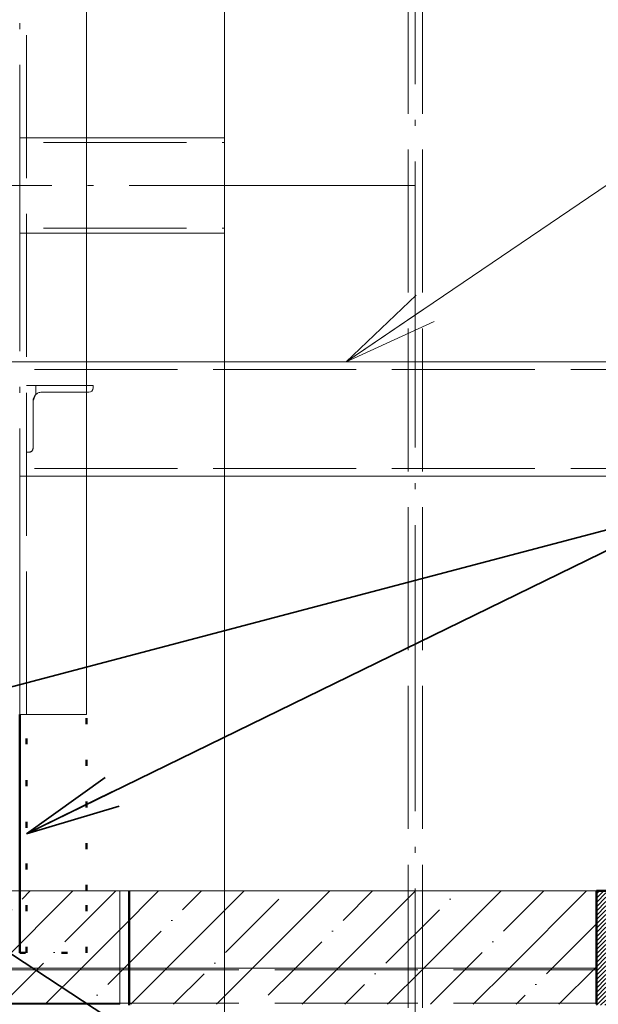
# Paper-space layout 'Layout1' of a CAD drawing. Extents: x -2 to 1033, y -36 to 596.
# Tile 97 of 182: x 706 to 719, y 446 to 467. Entities that reach past the tile are written whole.
import ezdxf

# ---------------------------------------------------------------- set-up
doc = ezdxf.new("R2010")
doc.units = 0
for name, pattern in [('ACAD_ISO02W100', [15, 12, -3]), ('ACAD_ISO04W100', [30.5, 24, -3, 0.5, -3]), ('ACAD_ISO07W100', [3.5, 0.5, -3]), ('B_CARA_09', [0.5, 0, -0.5])]:
    doc.linetypes.add(name, pattern=pattern)
for name, color, linetype, lineweight in [('SS_1.ET-HALA_TaO-JD-LAVKA-ZEBRIK', 9, 'CONTINUOUS', 13), ('SS_1.ET-HALA_TaO-KCE_LEMOVANI', 9, 'CONTINUOUS', 13), ('SS_1.ET-HALA_TaO-SLOUP', 9, 'CONTINUOUS', 13), ('SS_2.ET-DEMONTAZE_OK', 20, 'B_CARA_09', 50), ('SS_2.ET-HALA_TaO-VESTAVBA_A1÷B2-PODLAHA', 9, 'CONTINUOUS', 5), ('SS_2.ET-HALA_TaO-VESTAVBA_A1÷B2-PODLAHA_LEM', 102, 'CONTINUOUS', 50), ('SS_POPIS_PROFILU_de.', 214, 'CONTINUOUS', 35), ('SS_SRAFY', 8, 'CONTINUOUS', 18), ('SS_STAV.OK-POPIS_PROFILU', 9, 'CONTINUOUS', 13)]:
    doc.layers.add(name, color=color, linetype=linetype, lineweight=lineweight)
pattern_1 = [(45, (501.6704, 325.2604), (-0.8980256, 0.8980256), []), (45, (502.5684, 325.2604), (-0.8980256, 0.8980256), [1.5875, -0.3175, 0, -0.3175])]

psp = doc.layouts.get("Layout1")

# ---------------------------------------------------------------- hatches: boundary and pattern name
at = {"layer": 'SS_2.ET-HALA_TaO-VESTAVBA_A1÷B2-PODLAHA'}
h = psp.add_hatch(dxfattribs=at)
h.set_pattern_fill('ANSI35', color=9, scale=0.2, style=0)
h.set_pattern_definition(pattern_1)
h.paths.add_polyline_path([(708.4704, 448.4604), (591.6704, 448.4604), (591.6704, 446.8404), (708.4704, 446.8404)], flags=0)
h = psp.add_hatch(dxfattribs=at)
h.set_pattern_fill('ANSI35', color=9, scale=0.2, style=0)
h.set_pattern_definition(pattern_1)
h.paths.add_polyline_path([(718.4704, 446.8404), (718.4704, 448.4604), (708.4704, 448.4604), (708.4704, 446.8404)], flags=0)
h = psp.add_hatch(dxfattribs=at)
h.set_pattern_fill('ANSI35', color=9, scale=0.2, style=0)
h.set_pattern_definition(pattern_1)
h.paths.add_polyline_path([(591.6704, 446.8404), (591.6704, 446.0819), (708.4704, 446.0819), (708.4704, 446.8404)], flags=0)
h = psp.add_hatch(dxfattribs=at)
h.set_pattern_fill('ANSI35', color=9, scale=0.2, style=0)
h.set_pattern_definition(pattern_1)
h.paths.add_polyline_path([(708.4704, 446.8404), (708.4704, 446.0819), (718.4704, 446.0819), (718.4704, 446.8404)], flags=0)
at = {"layer": 'SS_SRAFY'}
h = psp.add_hatch(dxfattribs=at)
h.set_pattern_fill('ANSI31', color=5, scale=0.02, style=0)
h.set_pattern_definition([(45, (501.67039, 325.26042), (-0.04490128, 0.04490128), [])])
h.paths.add_polyline_path([(718.4704, 446.0604), (718.6704, 446.0604), (718.6704, 448.4604), (718.4704, 448.4604)], flags=0)

# ---------------------------------------------------------------- linework, layer by layer
at = {"layer": 'SS_1.ET-HALA_TaO-JD-LAVKA-ZEBRIK', "color": 9, "linetype": 'ACAD_ISO04W100', "ltscale": 0.25}
for p, q in [((706.3704, 452.1604), (706.3704, 498.1604)), ((695.4304, 459.5604), (718.6704, 459.5604))]:
    psp.add_line(p, q, dxfattribs=at)
at = {"layer": 'SS_1.ET-HALA_TaO-JD-LAVKA-ZEBRIK', "color": 9, "linetype": 'ACAD_ISO02W100', "ltscale": 0.25}
for p, q in [((706.5104, 452.1604), (706.5104, 498.1539)), ((706.3704, 459.5604), (707.7704, 459.5604)), ((695.4304, 459.4004), (718.6704, 459.4004)), ((706.5104, 459.0604), (706.7104, 459.0604)), ((706.7104, 459.0604), (707.7704, 459.0604)), ((706.7104, 459.0604), (706.7104, 458.8746)), ((706.6504, 458.7404), (706.7031, 458.8677)), ((706.6504, 457.7504), (706.6504, 458.7404)), ((706.7031, 458.8677), (706.7104, 458.8746)), ((707.7704, 458.9204), (706.8304, 458.9204)), ((706.5604, 457.6604), (706.624, 457.6868)), ((706.624, 457.6868), (706.6504, 457.7504)), ((706.5104, 457.6604), (706.5604, 457.6604)), ((695.4304, 457.3204), (718.6704, 457.3204)), ((707.7704, 457.1604), (706.3704, 457.1604))]:
    psp.add_line(p, q, dxfattribs=at)
at = {"layer": 'SS_1.ET-HALA_TaO-JD-LAVKA-ZEBRIK', "color": 5, "linetype": 'Continuous', "ltscale": 0.25}
for p, q in [((707.7704, 452.1604), (707.7704, 498.0957)), ((707.7704, 459.5604), (718.6704, 459.5604)), ((707.7704, 459.0604), (707.9104, 459.0604)), ((707.9104, 459.0604), (707.9104, 459.0104)), ((707.8204, 458.9204), (707.7704, 458.9204)), ((718.6704, 457.1604), (707.7704, 457.1604)), ((706.3704, 452.1604), (707.7704, 452.1604))]:
    psp.add_line(p, q, dxfattribs=at)
psp.add_arc((707.8204, 459.0104), 0.09, 270, 0, dxfattribs=at)
at = {"layer": 'SS_1.ET-HALA_TaO-JD-LAVKA-ZEBRIK', "color": 9, "linetype": 'ACAD_ISO02W100', "ltscale": 0.25, "extrusion": (-3.7494e-33, 6.12323e-17, -1)}
psp.add_arc((-706.8304, 458.7404), 0.18, 0, 90, dxfattribs=at)
at = {"layer": 'SS_1.ET-HALA_TaO-JD-LAVKA-ZEBRIK', "color": 9, "linetype": 'ACAD_ISO02W100', "ltscale": 0.25, "extrusion": (2.0211e-13, -8.36554e-14, -1)}
psp.add_arc((-706.5604, 457.7504), 0.09, 180, 270, dxfattribs=at)
at = {"layer": 'SS_1.ET-HALA_TaO-KCE_LEMOVANI', "color": 9, "linetype": 'ACAD_ISO02W100', "ltscale": 0.25}
for p, q in [((586.8704, 464.1604), (710.6704, 464.1604)), ((707.7704, 464.2604), (706.3704, 464.2604)), ((586.8704, 462.3604), (710.6704, 462.3604)), ((706.3704, 462.2604), (707.7704, 462.2604))]:
    psp.add_line(p, q, dxfattribs=at)
at = {"layer": 'SS_1.ET-HALA_TaO-KCE_LEMOVANI', "color": 5, "linetype": 'Continuous', "ltscale": 0.25}
for p, q in [((710.6704, 464.2604), (707.7704, 464.2604)), ((707.7704, 462.2604), (710.6704, 462.2604))]:
    psp.add_line(p, q, dxfattribs=at)
at = {"layer": 'SS_1.ET-HALA_TaO-KCE_LEMOVANI', "color": 9, "linetype": 'ACAD_ISO04W100', "ltscale": 0.25}
psp.add_line((714.6704, 463.2604), (584.6704, 463.2604), dxfattribs=at)
at = {"layer": 'SS_1.ET-HALA_TaO-SLOUP', "color": 9, "linetype": 'ACAD_ISO02W100', "ltscale": 0.25}
for p, q in [((714.5204, 307.2604), (714.5204, 534.2051)), ((714.8204, 307.2604), (714.8204, 534.2051)), ((710.6704, 459.5604), (710.6704, 457.1604)), ((710.6704, 448.4604), (710.6704, 441.6604))]:
    psp.add_line(p, q, dxfattribs=at)
at = {"layer": 'SS_1.ET-HALA_TaO-SLOUP', "color": 9, "linetype": 'ACAD_ISO04W100', "ltscale": 0.25}
psp.add_line((714.6704, 305.2604), (714.6704, 534.2051), dxfattribs=at)
at = {"layer": 'SS_1.ET-HALA_TaO-SLOUP', "color": 5, "linetype": 'Continuous', "ltscale": 0.25}
for p, q in [((710.6704, 494.6604), (710.6704, 459.5604)), ((710.6704, 457.1604), (710.6704, 448.4604))]:
    psp.add_line(p, q, dxfattribs=at)
at = {"layer": 'SS_2.ET-DEMONTAZE_OK', "color": 9, "linetype": 'ACAD_ISO04W100', "ltscale": 0.25}
psp.add_line((706.3704, 447.1604), (706.3704, 452.1604), dxfattribs=at)
at = {"layer": 'SS_2.ET-DEMONTAZE_OK', "color": 1, "linetype": 'ACAD_ISO07W100', "ltscale": 0.25}
for p, q in [((706.5104, 447.1604), (706.5104, 452.1604)), ((707.7704, 448.4604), (707.7704, 452.1604)), ((707.7704, 447.1604), (707.7704, 448.4604)), ((706.3704, 447.1604), (707.7704, 447.1604))]:
    psp.add_line(p, q, dxfattribs=at)
at = {"layer": 'SS_2.ET-HALA_TaO-VESTAVBA_A1÷B2-PODLAHA', "color": 9, "linetype": 'Continuous', "ltscale": 0.25}
for p, q in [((708.4704, 448.4604), (591.6704, 448.4604)), ((708.4704, 446.8404), (708.4704, 448.4604)), ((718.4704, 448.4604), (708.4704, 448.4604)), ((708.4704, 446.8404), (591.6704, 446.8404)), ((708.4704, 446.0819), (708.4704, 446.8404)), ((718.4704, 446.8404), (708.4704, 446.8404)), ((708.4704, 446.0819), (591.6704, 446.0819))]:
    psp.add_line(p, q, dxfattribs=at)
at = {"layer": 'SS_2.ET-HALA_TaO-VESTAVBA_A1÷B2-PODLAHA', "color": 9, "linetype": 'ACAD_ISO02W100', "ltscale": 0.25}
for p, q in [((708.4704, 446.8075), (591.6704, 446.8075)), ((718.4704, 446.8075), (708.4704, 446.8075)), ((708.4704, 446.1062), (591.6704, 446.1062)), ((718.4704, 446.1062), (708.4704, 446.1062))]:
    psp.add_line(p, q, dxfattribs=at)
at = {"layer": 'SS_2.ET-HALA_TaO-VESTAVBA_A1÷B2-PODLAHA_LEM', "color": 3, "linetype": 'ACAD_ISO02W100', "ltscale": 0.25}
psp.add_line((708.6704, 446.0604), (708.6704, 448.4604), dxfattribs=at)
at = {"layer": 'SS_2.ET-HALA_TaO-VESTAVBA_A1÷B2-PODLAHA_LEM', "color": 1, "linetype": 'Continuous', "ltscale": 0.25}
for p in [(718.6704, 448.4604), (718.4704, 446.0819)]:
    psp.add_line(p, (718.4704, 448.4604), dxfattribs=at)
at = {"layer": 'SS_POPIS_PROFILU_de.', "color": 0, "linetype": 'ByBlock'}
for p, q in [((706.5104, 449.6604), (708.1618, 450.8368)), ((706.5104, 449.6604), (708.308, 450.5372)), ((708.4541, 450.2376), (706.5104, 449.6604))]:
    psp.add_line(p, q, dxfattribs=at)
at = {"layer": 'SS_POPIS_PROFILU_de.', "color": 214}
for points in [[(696.9704, 450.3104), (720.6255, 456.5451), (735.0541, 456.5451)], [(706.5104, 449.6604), (720.6255, 456.5451), (735.0541, 456.5451)], [(703.0514, 449.1962), (721.8015, 436.882), (743.8015, 436.882)]]:
    psp.add_lwpolyline(points, dxfattribs=at)
at = {"layer": 'SS_STAV.OK-POPIS_PROFILU', "color": 0, "linetype": 'ByBlock'}
for p, q in [((713.2204, 459.5604), (714.6894, 460.9579)), ((713.2204, 459.5604), (714.8764, 460.6819)), ((715.0633, 460.4059), (713.2204, 459.5604))]:
    psp.add_line(p, q, dxfattribs=at)
at = {"layer": 'SS_STAV.OK-POPIS_PROFILU', "color": 9}
psp.add_lwpolyline([(713.2204, 459.5604), (720.7599, 464.6665), (736.0933, 464.6665)], dxfattribs=at)

doc.saveas('drawing.dxf')
